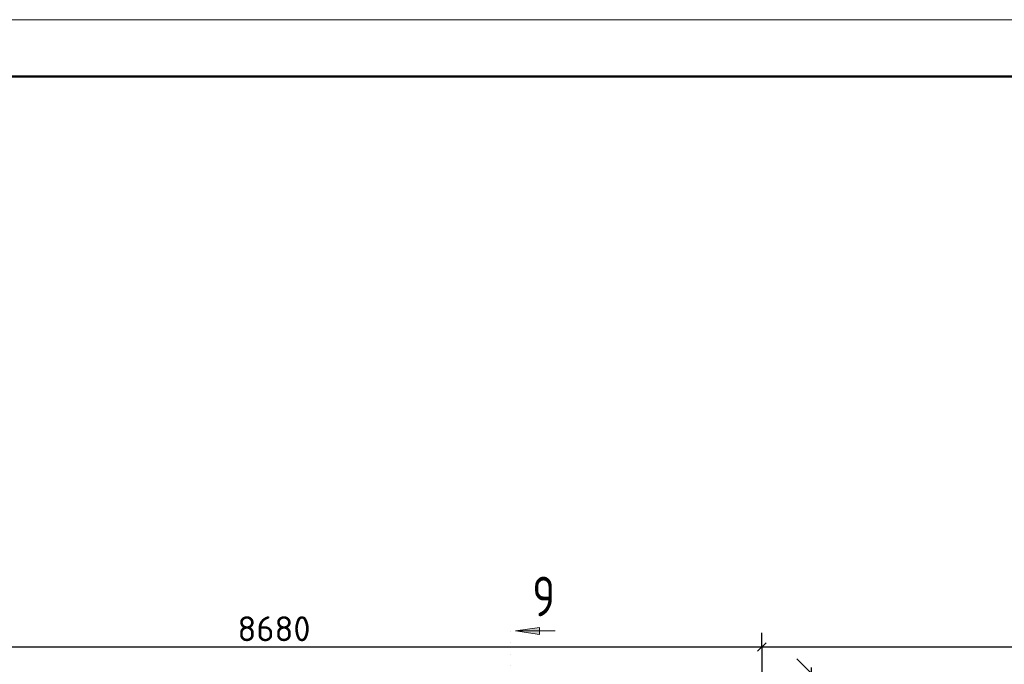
# Model space of a CAD drawing. Header units: millimetres. Extents: x 40580 to 1930067, y -240640 to 81020.
# Tile 23 of 256: x 249516 to 258180, y -204113 to -198440. Entities that reach past the tile are written whole.
import ezdxf

# ---------------------------------------------------------------- set-up
doc = ezdxf.new("R2010")
doc.units = ezdxf.units.MM
doc.linetypes.add('______9', pattern=[100, 0, -100])
doc.layers.add('Standard', color=7, linetype='Continuous', lineweight=25)
doc.layers.add('Узлы символ', color=7, linetype='Continuous', lineweight=25)
doc.layers.add('Тонкие', color=7, linetype='Continuous')
doc.styles.add('GOST 2.304', font='isocpeur.ttf', dxfattribs={"width": 0.8})
doc.styles.add('GOST 2.304-81', font='txt')
doc.styles.add('ISOCPEUR', font='isocpeur.ttf')
doc.dimstyles.new('СПДС', dxfattribs={"dimscale": 125, "dimtxt": 250, "dimasz": 250, "dimexe": 50, "dimexo": 10, "dimgap": 100, "dimtad": 1, "dimdec": 0, "dimtxsty": 'GOST 2.304-81', "dimblk": 'OBLIQUE', "dimcen": 250, "dimdle": 50, "dimadec": 0, "dimazin": 2, "dimtfac": 0.75, "dimtdec": 0, "dimtmove": 1, "dimatfit": 3, "dimfxl": 1, "dimtfill": 1, "dimtolj": 1, "dimarcsym": 1})

# ---------------------------------------------------------------- blocks, each defined once
blk = doc.blocks.new('_OBLIQUE')
at = {"color": 0, "linetype": 'ByBlock'}
blk.add_line((-0.5, -0.5), (0.5, 0.5), dxfattribs=at)
blk = doc.blocks.new('*D18192')
at = {"layer": 'Defpoints', "color": 0}
for p in [(256046.3, -204190.4), (256046.3, -205610.2), (256479.7, -205610.2)]:
    blk.add_point(p, dxfattribs=at)
at = {"layer": 'Тонкие', "color": 0, "lineweight": -2}
for p, q in [((256056.3, -204190.4), (256529.7, -204190.4)), ((256479.7, -204140.4), (256479.7, -205660.2)), ((256056.3, -205610.2), (256529.7, -205610.2))]:
    blk.add_line(p, q, dxfattribs=at)
at = {"layer": 'Тонкие', "color": 0, "lineweight": -2, "xscale": 250, "yscale": 250, "zscale": 250}
for p, rotation in [((256479.7, -204190.4), 90), ((256479.7, -205610.2), 270)]:
    blk.add_blockref('_OBLIQUE', p, dxfattribs=dict(at, rotation=rotation))
at = {"layer": 'Тонкие', "color": 0, "insert": (256254.7, -204900.3), "char_height": 250, "attachment_point": 5, "rotation": 90, "style": 'GOST 2.304', "bg_fill": 3, "box_fill_scale": 1.1, "bg_fill_color": 256, "bg_fill_true_color": 13158600, "bg_fill_transparency": 0}
blk.add_mtext('\\A1;1420', dxfattribs=at)

msp = doc.modelspace()

# ---------------------------------------------------------------- hatches: boundary and pattern name
at = {"layer": 'Узлы символ', "linetype": 'Continuous', "lineweight": 13, "transparency": 33554687}
msp.add_hatch(color=7, dxfattribs=at).paths.add_polyline_path([(254090, -203789.2), (253880, -203819.2), (254090, -203849.2)], flags=16)

# ---------------------------------------------------------------- linework, layer by layer
at = {"layer": 'Standard', "color": 251, "linetype": 'Continuous', "lineweight": -3, "true_color": 0x656565, "transparency": 33554687}
for q in [(256046.3, -203835.2), (256046.3, -204085.2), (256046.3, -205610.2)]:
    msp.add_line((256046.3, -203960.2), q, dxfattribs=at)
at = {"layer": 'Standard', "color": 7, "linetype": 'Continuous', "lineweight": 25, "transparency": 33554687}
msp.add_line((256008.8, -203997.7), (256083.8, -203922.7), dxfattribs=at)
at = {"layer": 'Standard', "color": 7, "linetype": 'Continuous', "lineweight": -3, "transparency": 33554687}
for p, q in [((247876.3, -203960.2), (255536.3, -203960.2)), ((255536.3, -203960.2), (262656.3, -203960.2))]:
    msp.add_line(p, q, dxfattribs=at)
at = {"layer": 'Standard', "color": 7, "linetype": 'Continuous', "lineweight": 13, "transparency": 33554687}
msp.add_lwpolyline([(212946.3, -240440.4), (272346.3, -240440.4), (272346.3, -198440.4), (212946.3, -198440.4), (212946.3, -240440.4)], close=True, dxfattribs=at)
at = {"layer": 'Standard', "color": 7, "linetype": 'Continuous', "lineweight": 50, "transparency": 33554687}
msp.add_lwpolyline([(214946.3, -198940.4), (271846.3, -198940.4), (271846.3, -239940.4), (214946.3, -239940.4), (214946.3, -198940.4)], close=True, dxfattribs=at)
at = {"layer": 'Узлы символ', "color": 7, "linetype": '______9', "lineweight": 13, "transparency": 33554687}
msp.add_line((253838.2, -207328.6), (253838.2, -203819.2), dxfattribs=at)
at = {"layer": 'Узлы символ', "color": 7, "linetype": 'Continuous', "lineweight": 13, "transparency": 33554687}
for p, q in [((254090, -203789.2), (253880, -203819.2)), ((253880, -203819.2), (254227.6, -203819.2)), ((253880, -203819.2), (253880, -203819.2)), ((253880, -203819.2), (253880, -203819.2)), ((253880, -203819.2), (253880, -203819.2)), ((253880, -203819.2), (254090, -203849.2)), ((254090, -203849.2), (254090, -203789.2)), ((254090, -203819.2), (254105, -203819.2))]:
    msp.add_line(p, q, dxfattribs=at)

# ---------------------------------------------------------------- texts
at = {"layer": 'Standard', "color": 7, "linetype": 'Continuous', "lineweight": 25, "transparency": 33554687, "insert": (251432.7, -203910.2), "char_height": 220, "width": 672.628, "attachment_point": 7, "style": 'ISOCPEUR'}
msp.add_mtext('8680', dxfattribs=at)
at = {"layer": 'Узлы символ', "color": 7, "linetype": 'Continuous', "lineweight": -3, "transparency": 33554687, "insert": (254227.6, -203690.9), "char_height": 350, "width": 381.312, "attachment_point": 9, "style": 'ISOCPEUR'}
msp.add_mtext('{\\W0.7800;9}', dxfattribs=at)

# ---------------------------------------------------------------- next in the draw order: dimensions: what is measured, and where the dimension line sits
at = {"layer": 'Тонкие'}
dim = msp.add_linear_dim(base=(256479.7, -205610.2), p1=(256046.3, -204190.4), p2=(256046.3, -205610.2), angle=270, dimstyle='СПДС', override={"dimscale": 1, "dimtxsty": 'GOST 2.304'}, dxfattribs=at)
dim.commit()
dim.dimension.update_dxf_attribs({"geometry": '*D18192', "text_midpoint": (256254.7, -204900.3)})

doc.saveas('drawing.dxf')
